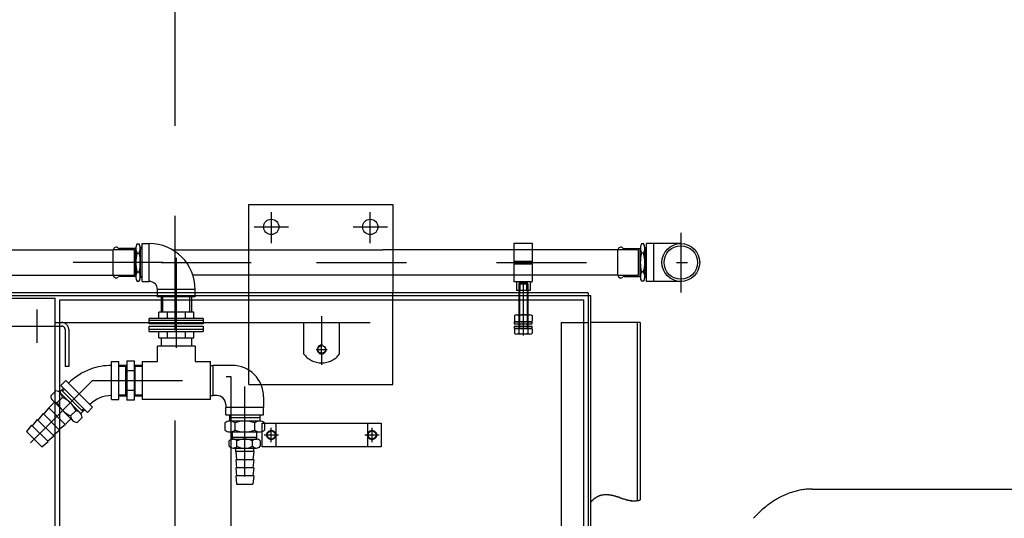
# Model space of a CAD drawing. Header units: metres. Extents: x -5 to 93, y -48 to 79.
# Tile 57 of 91: x 74.702 to 75.796, y 18.999 to 19.552. Entities that reach past the tile are written whole.
import ezdxf

# ---------------------------------------------------------------- set-up
doc = ezdxf.new("R2010")
doc.units = ezdxf.units.M
doc.header["$LTSCALE"] = 0.05
for name, pattern in [('DASHED', [15, 7, -8]), ('DOT_CENTER', [14, 12, -1, 0, -1]), ('LONG_DASHED', [15, 10, -5]), ('STRICHPUNKT', [25.4, 12.7, -6.35, 0, -6.35]), ('VERDECKT', [9.525, 6.35, -3.175]), ('VERDECKT2', [4.7625, 3.175, -1.5875])]:
    doc.linetypes.add(name, pattern=pattern)
doc.layers.add('A_Rechen', color=9, linetype='Continuous')
doc.layers.add('A_Unsichtbar-über', color=253, linetype='VERDECKT')

msp = doc.modelspace()

# ---------------------------------------------------------------- linework, layer by layer
at = {"layer": 'A_Rechen', "linetype": 'Continuous'}
for p, q in [((74.9563, 19.3473), (75.1163, 19.3473)), ((74.9563, 19.2493), (74.9563, 19.3473)), ((75.1163, 19.3473), (75.1163, 19.2493)), ((74.8308, 19.2983), (74.8128, 19.2983)), ((74.8308, 19.2968), (74.8308, 19.2984)), ((74.8321, 19.3036), (74.8346, 19.3036)), ((74.8378, 19.2993), (74.8358, 19.2993)), ((74.8358, 19.2984), (74.8358, 19.2978)), ((74.8358, 19.2978), (74.8378, 19.2978)), ((74.8358, 19.2978), (74.8358, 19.2678)), ((74.8378, 19.2995), (74.8378, 19.3038)), ((74.8378, 19.3038), (74.8378, 19.3038)), ((74.8378, 19.3038), (74.8458, 19.3038)), ((74.8378, 19.266), (74.8378, 19.2995)), ((74.8458, 19.2618), (74.8458, 19.3038)), ((75.2513, 19.2612), (75.2513, 19.3043)), ((75.2513, 19.3043), (75.2713, 19.3043)), ((75.2713, 19.3043), (75.2713, 19.2612)), ((75.3733, 19.2983), (75.3913, 19.2983)), ((75.3913, 19.2968), (75.3913, 19.2984)), ((75.3951, 19.3036), (75.3926, 19.3036)), ((75.3963, 19.2993), (75.3983, 19.2993)), ((75.3963, 19.2984), (75.3963, 19.2978)), ((75.3963, 19.2978), (75.3963, 19.2678)), ((75.3983, 19.2978), (75.3963, 19.2978)), ((75.3983, 19.2995), (75.3983, 19.3038)), ((75.4063, 19.3038), (75.3983, 19.3038)), ((75.3983, 19.266), (75.3983, 19.2995)), ((75.4063, 19.2618), (75.4063, 19.3038)), ((75.4363, 19.3038), (75.4063, 19.3038)), ((73.3708, 19.2968), (74.8058, 19.2968)), ((74.8058, 19.2688), (74.8058, 19.2968)), ((74.8058, 19.2968), (74.8058, 19.2968)), ((74.8308, 19.2688), (74.8308, 19.2968)), ((74.8321, 19.2933), (74.8346, 19.2933)), ((74.8716, 19.2968), (75.1052, 19.2968)), ((75.3663, 19.2968), (75.1052, 19.2968)), ((75.3663, 19.2688), (75.3663, 19.2968)), ((75.3913, 19.2688), (75.3913, 19.2968)), ((75.3951, 19.2933), (75.3926, 19.2933)), ((75.2513, 19.2843), (75.2713, 19.2843)), ((75.2513, 19.2828), (75.2713, 19.2828)), ((75.2513, 19.2813), (75.2713, 19.2813)), ((73.3708, 19.2688), (74.8058, 19.2688)), ((74.8308, 19.2673), (74.8128, 19.2673)), ((74.8308, 19.2671), (74.8308, 19.2688)), ((74.8321, 19.2723), (74.8346, 19.2723)), ((74.8358, 19.2678), (74.8378, 19.2678)), ((74.8358, 19.2678), (74.8358, 19.2671)), ((74.8378, 19.2663), (74.8358, 19.2663)), ((74.8378, 19.2618), (74.8378, 19.266)), ((75.3663, 19.2688), (74.8942, 19.2688)), ((75.3733, 19.2673), (75.3913, 19.2673)), ((75.3913, 19.2671), (75.3913, 19.2688)), ((75.3951, 19.2723), (75.3926, 19.2723)), ((75.3963, 19.2678), (75.3963, 19.2671)), ((75.3983, 19.2678), (75.3963, 19.2678)), ((75.3963, 19.2663), (75.3983, 19.2663)), ((75.3983, 19.2618), (75.3983, 19.266)), ((74.8321, 19.262), (74.8346, 19.262)), ((74.8378, 19.2618), (74.8458, 19.2618)), ((75.2538, 19.2612), (75.2513, 19.2612)), ((75.2538, 19.2612), (75.2538, 19.2518)), ((75.2688, 19.2612), (75.2538, 19.2612)), ((75.2571, 19.2597), (75.2563, 19.2589)), ((75.2563, 19.2589), (75.2563, 19.2097)), ((75.2663, 19.2589), (75.2563, 19.2589)), ((75.2571, 19.2597), (75.2571, 19.2097)), ((75.2656, 19.2597), (75.2571, 19.2597)), ((75.2576, 19.2612), (75.2576, 19.2518)), ((75.2651, 19.2612), (75.2651, 19.2518)), ((75.2656, 19.2597), (75.2656, 19.2097)), ((75.2663, 19.2589), (75.2656, 19.2597)), ((75.2663, 19.2589), (75.2663, 19.2097)), ((75.2688, 19.2612), (75.2713, 19.2612)), ((75.2688, 19.2612), (75.2688, 19.2518)), ((75.3951, 19.262), (75.3926, 19.262)), ((75.4063, 19.2618), (75.3983, 19.2618)), ((75.3983, 19.2618), (75.3983, 19.2618)), ((75.4363, 19.2618), (75.4063, 19.2618)), ((73.2083, 19.2463), (75.3363, 19.2463)), ((75.1163, 19.2493), (73.2113, 19.2493)), ((74.6213, 19.2433), (74.7413, 19.2433)), ((74.7413, 18.3893), (74.7413, 19.2433)), ((74.8548, 19.2528), (74.8548, 19.2528)), ((74.8548, 19.2528), (74.8548, 19.2528)), ((74.8548, 19.2528), (74.8548, 19.2528)), ((74.8548, 19.2528), (74.8548, 19.2528)), ((74.8548, 19.2448), (74.8548, 19.2528)), ((74.8968, 19.2528), (74.8548, 19.2528)), ((74.8548, 19.2528), (74.8548, 19.2528)), ((74.8548, 19.2528), (74.8548, 19.2528)), ((74.8548, 19.2528), (74.8548, 19.2528)), ((74.8548, 19.2528), (74.8548, 19.2528)), ((74.8968, 19.2448), (74.8548, 19.2448)), ((74.8548, 19.2448), (74.8548, 19.2448)), ((74.8548, 19.2448), (74.8548, 19.2448)), ((74.8591, 19.2448), (74.8591, 19.2278)), ((74.8607, 19.2278), (74.8607, 19.2448)), ((74.891, 19.2278), (74.891, 19.2448)), ((74.8926, 19.2448), (74.8926, 19.2278)), ((74.8968, 19.2448), (74.8968, 19.2528)), ((75.3333, 19.2493), (75.1163, 19.2493)), ((75.2688, 19.2518), (75.2538, 19.2518)), ((75.3333, 19.2493), (75.3333, 19.2163)), ((75.3363, 18.9528), (75.3363, 19.2463)), ((74.7463, 18.5294), (74.7463, 19.2413)), ((74.7463, 19.2413), (75.3283, 19.2413)), ((75.3283, 19.2413), (75.3283, 18.9576)), ((74.8563, 19.2208), (74.8458, 19.2208)), ((74.8458, 19.2188), (74.8458, 19.2208)), ((74.8563, 19.2208), (74.8563, 19.2278)), ((74.8591, 19.2278), (74.8563, 19.2278)), ((74.8658, 19.2208), (74.8563, 19.2208)), ((74.8658, 19.2278), (74.8591, 19.2278)), ((74.8658, 19.2278), (74.8658, 19.2208)), ((74.8858, 19.2278), (74.8658, 19.2278)), ((74.8858, 19.2208), (74.8658, 19.2208)), ((74.8858, 19.2278), (74.8858, 19.2208)), ((74.8926, 19.2278), (74.8858, 19.2278)), ((74.8953, 19.2208), (74.8858, 19.2208)), ((74.8953, 19.2278), (74.8926, 19.2278)), ((74.8953, 19.2208), (74.8953, 19.2278)), ((74.9058, 19.2208), (74.8953, 19.2208)), ((74.9058, 19.2208), (74.9058, 19.2188)), ((75.2515, 19.2238), (75.2515, 19.2178)), ((75.254, 19.2248), (75.2687, 19.2248)), ((75.2564, 19.2238), (75.2564, 19.2178)), ((75.2662, 19.2238), (75.2662, 19.2178)), ((75.2711, 19.2238), (75.2711, 19.2178)), ((74.8458, 19.2148), (74.8458, 19.2188)), ((74.8458, 19.2188), (74.886, 19.2188)), ((74.9058, 19.2148), (74.8458, 19.2148)), ((74.8458, 19.2083), (74.8458, 19.2123)), ((74.8458, 19.2123), (74.9058, 19.2123)), ((74.886, 19.2188), (74.9058, 19.2188)), ((74.9058, 19.2188), (74.9058, 19.2148)), ((74.9058, 19.2123), (74.9058, 19.2083)), ((75.2713, 19.2168), (75.2513, 19.2168)), ((75.2513, 19.2168), (75.2513, 19.2148)), ((75.2513, 19.2148), (75.2713, 19.2148)), ((75.2513, 19.2118), (75.2513, 19.2098)), ((75.2713, 19.2118), (75.2513, 19.2118)), ((75.2513, 19.2098), (75.2713, 19.2098)), ((75.2687, 19.2168), (75.254, 19.2168)), ((75.254, 19.2097), (75.254, 19.2091)), ((75.2686, 19.2097), (75.254, 19.2097)), ((75.2686, 19.2091), (75.2686, 19.2097)), ((75.2713, 19.2148), (75.2713, 19.2168)), ((75.2713, 19.2098), (75.2713, 19.2118)), ((75.3283, 19.2163), (75.3333, 19.2163)), ((75.3333, 19.2163), (75.3333, 18.9683)), ((75.3913, 19.2163), (75.3363, 19.2163)), ((75.3913, 19.2163), (75.3913, 19.0193)), ((74.8458, 19.2063), (74.8458, 19.2083)), ((74.9058, 19.2083), (74.8458, 19.2083)), ((74.8458, 19.2063), (74.8563, 19.2063)), ((74.8563, 19.2063), (74.8658, 19.2063)), ((74.8563, 19.1993), (74.8563, 19.2063)), ((74.8563, 19.1993), (74.8591, 19.1993)), ((74.8591, 19.1993), (74.8607, 19.1993)), ((74.8591, 19.1993), (74.8591, 19.1898)), ((74.8607, 19.1993), (74.8658, 19.1993)), ((74.8658, 19.2063), (74.8658, 19.1993)), ((74.8658, 19.2063), (74.8858, 19.2063)), ((74.8658, 19.1993), (74.8858, 19.1993)), ((74.8858, 19.2063), (74.8858, 19.1993)), ((74.8858, 19.2063), (74.8953, 19.2063)), ((74.8858, 19.1993), (74.891, 19.1993)), ((74.891, 19.1993), (74.8926, 19.1993)), ((74.8926, 19.1993), (74.8953, 19.1993)), ((74.8926, 19.1993), (74.8926, 19.1898)), ((74.8953, 19.1993), (74.8953, 19.2063)), ((74.8953, 19.2063), (74.9058, 19.2063)), ((74.9058, 19.2083), (74.9058, 19.2063)), ((75.2711, 19.2091), (75.2515, 19.2091)), ((75.2515, 19.2091), (75.2515, 19.2043)), ((75.2686, 19.2033), (75.254, 19.2033)), ((75.2564, 19.2091), (75.2564, 19.2043)), ((75.2662, 19.2091), (75.2662, 19.2043)), ((75.2711, 19.2091), (75.2711, 19.2043)), ((74.8548, 19.1728), (74.8548, 19.1898)), ((74.8968, 19.1898), (74.8548, 19.1898)), ((74.8968, 19.1898), (74.8968, 19.1728)), ((74.8038, 19.1728), (74.8118, 19.1728)), ((74.8038, 19.1728), (74.8038, 19.1728)), ((74.8038, 19.1685), (74.8038, 19.1728)), ((74.8038, 19.135), (74.8038, 19.1685)), ((74.8118, 19.1728), (74.8118, 19.1728)), ((74.8118, 19.1308), (74.8118, 19.1728)), ((74.8208, 19.1686), (74.8118, 19.1686)), ((74.8118, 19.1676), (74.8198, 19.1676)), ((74.8198, 19.1349), (74.8198, 19.1686)), ((74.8208, 19.1737), (74.8208, 19.1661)), ((74.8208, 19.1737), (74.8288, 19.1737)), ((74.8208, 19.1661), (74.8208, 19.1374)), ((74.8288, 19.1737), (74.8288, 19.1661)), ((74.8378, 19.1686), (74.8288, 19.1686)), ((74.8288, 19.1661), (74.8288, 19.1374)), ((74.8298, 19.1686), (74.8298, 19.1349)), ((74.8298, 19.1676), (74.8378, 19.1676)), ((74.8378, 19.1728), (74.8378, 19.1308)), ((74.8378, 19.1728), (74.8548, 19.1728)), ((74.8968, 19.1728), (74.9138, 19.1728)), ((74.9138, 19.1308), (74.9138, 19.1728)), ((74.9138, 19.1685), (74.9168, 19.1685)), ((74.9378, 19.1685), (74.9168, 19.1685)), ((74.9168, 19.1669), (74.9168, 19.1685)), ((74.9168, 19.1366), (74.9168, 19.1669)), ((74.8288, 19.1627), (74.8208, 19.1627)), ((74.7531, 19.1518), (74.7475, 19.1461)), ((74.7475, 19.1461), (74.7772, 19.1164)), ((74.7531, 19.1518), (74.7561, 19.1488)), ((74.7561, 19.1488), (74.7798, 19.1251)), ((74.7419, 19.1403), (74.7363, 19.1347)), ((74.7436, 19.1273), (74.7493, 19.133)), ((74.7483, 19.141), (74.7462, 19.1389)), ((74.7462, 19.1389), (74.7699, 19.1152)), ((74.7505, 19.1431), (74.7483, 19.141)), ((74.7483, 19.141), (74.7495, 19.1399)), ((74.7495, 19.1399), (74.7516, 19.142)), ((74.7495, 19.1399), (74.7709, 19.1184)), ((74.8038, 19.1308), (74.8038, 19.135)), ((74.8118, 19.1359), (74.8198, 19.1359)), ((74.8118, 19.1349), (74.8208, 19.1349)), ((74.8288, 19.1408), (74.8208, 19.1408)), ((74.8208, 19.1374), (74.8208, 19.1298)), ((74.8288, 19.1374), (74.8288, 19.1298)), ((74.8288, 19.1349), (74.8378, 19.1349)), ((74.8298, 19.1359), (74.8378, 19.1359)), ((74.9138, 19.135), (74.9168, 19.135)), ((74.9168, 19.135), (74.9168, 19.1366)), ((74.9208, 19.135), (74.9168, 19.135)), ((74.9728, 19.1335), (74.9728, 19.1218)), ((74.734, 19.1214), (74.7404, 19.1277)), ((74.7385, 19.1296), (74.7606, 19.1075)), ((74.7828, 19.1221), (74.7772, 19.1164)), ((74.7798, 19.1251), (74.7828, 19.1221)), ((74.7828, 19.1221), (74.7828, 19.1221)), ((74.8038, 19.1308), (74.8118, 19.1308)), ((74.8288, 19.1298), (74.8208, 19.1298)), ((74.9138, 19.1308), (74.8378, 19.1308)), ((74.9308, 19.125), (74.9308, 19.1218)), ((74.7277, 19.115), (74.722, 19.1079)), ((74.7461, 19.0966), (74.7277, 19.115)), ((74.734, 19.1214), (74.7284, 19.1143)), ((74.7524, 19.103), (74.734, 19.1214)), ((74.7584, 19.1126), (74.764, 19.1182)), ((74.772, 19.1173), (74.7699, 19.1152)), ((74.7709, 19.1184), (74.773, 19.1206)), ((74.7709, 19.1184), (74.772, 19.1173)), ((74.7742, 19.1194), (74.772, 19.1173)), ((74.7772, 19.1164), (74.7772, 19.1164)), ((74.9308, 19.1138), (74.9308, 19.1218)), ((74.9728, 19.1218), (74.9308, 19.1218)), ((74.9308, 19.1138), (74.9728, 19.1138)), ((74.935, 19.1138), (74.935, 19.1108)), ((74.9686, 19.1138), (74.9686, 19.1108)), ((74.9728, 19.1138), (74.9728, 19.1218)), ((74.7149, 19.1023), (74.7093, 19.0952)), ((74.7333, 19.0839), (74.7149, 19.1023)), ((74.7213, 19.1086), (74.7156, 19.1016)), ((74.7397, 19.0903), (74.7213, 19.1086)), ((74.7453, 19.0973), (74.7524, 19.103)), ((74.7524, 19.103), (74.7588, 19.1093)), ((74.7714, 19.1109), (74.7657, 19.1052)), ((74.9298, 19.1048), (74.9298, 19.0968)), ((74.935, 19.1108), (74.935, 19.1068)), ((74.935, 19.1108), (74.9367, 19.1108)), ((74.9684, 19.1068), (74.9353, 19.1068)), ((74.9367, 19.1108), (74.967, 19.1108)), ((74.9407, 19.1048), (74.9407, 19.0968)), ((74.9629, 19.0968), (74.9629, 19.1048)), ((74.967, 19.1108), (74.9686, 19.1108)), ((74.9686, 19.1108), (74.9686, 19.1068)), ((74.9713, 19.0783), (74.9713, 19.1043)), ((74.9713, 19.1043), (75.1033, 19.1043)), ((74.9738, 19.1048), (74.9738, 19.0968)), ((74.9863, 19.1043), (74.9863, 19.0783)), ((75.0883, 19.1043), (75.0883, 19.0783)), ((75.1033, 19.1043), (75.1033, 19.0783)), ((74.7093, 19.0952), (74.7263, 19.0782)), ((74.7326, 19.0846), (74.7397, 19.0903)), ((74.739, 19.091), (74.7461, 19.0966)), ((74.9353, 19.0948), (74.9684, 19.0948)), ((74.9384, 19.0888), (74.9384, 19.0948)), ((74.9653, 19.0888), (74.9653, 19.0948)), ((74.7263, 19.0782), (74.7333, 19.0839)), ((74.9345, 19.0788), (74.9345, 19.0848)), ((74.9384, 19.0888), (74.9398, 19.0888)), ((74.9384, 19.0868), (74.9384, 19.0888)), ((74.9384, 19.0868), (74.9653, 19.0868)), ((74.9398, 19.0888), (74.9639, 19.0888)), ((74.9432, 19.0788), (74.9432, 19.0848)), ((74.9604, 19.0788), (74.9604, 19.0848)), ((74.9639, 19.0888), (74.9653, 19.0888)), ((74.9653, 19.0868), (74.9653, 19.0888)), ((74.9691, 19.0848), (74.9691, 19.0788)), ((75.1033, 19.0783), (74.9713, 19.0783)), ((74.9389, 19.0768), (74.9418, 19.0768)), ((74.9418, 19.0768), (74.9618, 19.0768)), ((74.9418, 19.0728), (74.9418, 19.0768)), ((74.9618, 19.0728), (74.9418, 19.0728)), ((74.9418, 19.0728), (74.9428, 19.0638)), ((74.9618, 19.0728), (74.9608, 19.0638)), ((74.9618, 19.0768), (74.9648, 19.0768)), ((74.9618, 19.0728), (74.9618, 19.0768)), ((74.9418, 19.0638), (74.9428, 19.0548)), ((74.9618, 19.0638), (74.9418, 19.0638)), ((74.9618, 19.0638), (74.9608, 19.0548)), ((74.9618, 19.0548), (74.9418, 19.0548)), ((74.9418, 19.0548), (74.9428, 19.0458)), ((74.9418, 19.0458), (74.9428, 19.0368)), ((74.9618, 19.0458), (74.9418, 19.0458)), ((74.9618, 19.0548), (74.9608, 19.0458)), ((74.9618, 19.0458), (74.9608, 19.0368)), ((74.9428, 19.0368), (74.9608, 19.0368)), ((75.5825, 19.0313), (76.1065, 19.0313)), ((75.369, 19.0215), (75.3685, 19.0217))]:
    msp.add_line(p, q, dxfattribs=at)
at = {"layer": 'A_Rechen', "color": 8, "linetype": 'STRICHPUNKT', "ltscale": 0.1}
for p, q in [((74.9813, 19.3388), (74.9813, 19.3044)), ((75.0913, 19.3044), (75.0913, 19.3388)), ((74.9624, 19.3223), (75.0003, 19.3223)), ((75.0724, 19.3223), (75.1103, 19.3223)), ((75.4363, 19.3158), (75.4363, 19.2641)), ((74.8758, 19.2879), (74.8758, 19.1469)), ((74.8612, 19.2828), (73.2078, 19.2828)), ((74.8589, 19.2828), (75.0316, 19.2828)), ((75.0316, 19.2828), (75.4439, 19.2828)), ((75.0373, 19.2233), (75.0373, 19.1923)), ((74.9518, 19.0451), (74.9518, 19.1564)), ((74.7828, 19.1518), (74.7138, 19.0827)), ((74.7828, 19.1518), (74.9579, 19.1518))]:
    msp.add_line(p, q, dxfattribs=at)
at = {"layer": 'A_Rechen', "linetype": 'DASHED'}
for p, q in [((74.8293, 19.2968), (74.8058, 19.2968)), ((74.8293, 19.2688), (74.8293, 19.2968)), ((75.3893, 19.2968), (75.3663, 19.2968)), ((75.3893, 19.2688), (75.3893, 19.2968)), ((74.8058, 19.2688), (74.8293, 19.2688)), ((75.3663, 19.2688), (75.3893, 19.2688)), ((75.2663, 19.2598), (75.2563, 19.2598)), ((74.9563, 19.1472), (74.9563, 19.2493)), ((75.1163, 19.1472), (75.1163, 19.2493)), ((73.2413, 19.2163), (75.3033, 19.2163)), ((74.6143, 19.2123), (74.7483, 19.2123)), ((75.0173, 19.2163), (75.0173, 19.1813)), ((75.0573, 19.1813), (75.0573, 19.2163)), ((75.3033, 19.2163), (75.3033, 18.9683)), ((75.3033, 19.2163), (75.3283, 19.2163)), ((75.3883, 19.0185), (75.3883, 19.2163)), ((74.7523, 19.2083), (74.7523, 19.1673)), ((74.7563, 19.2083), (74.7563, 19.1673)), ((74.7563, 19.1673), (74.7523, 19.1673)), ((74.9313, 18.4763), (74.9313, 19.1563)), ((74.9313, 19.1563), (74.9363, 19.1563)), ((74.9363, 19.1563), (74.9363, 18.4763)), ((74.9563, 19.1472), (75.1163, 19.1472)), ((74.9733, 19.0913), (74.9893, 19.0913)), ((74.9813, 19.0833), (74.9813, 19.0993)), ((75.0853, 19.0913), (75.1013, 19.0913)), ((75.0933, 19.0833), (75.0933, 19.0993))]:
    msp.add_line(p, q, dxfattribs=at)
at = {"layer": 'A_Rechen', "linetype": 'LONG_DASHED'}
for p, q in [((75.2563, 19.2598), (75.2563, 19.2518)), ((75.2572, 19.2598), (75.2572, 19.2518)), ((75.2654, 19.2518), (75.2654, 19.2598)), ((75.2663, 19.2518), (75.2663, 19.2598))]:
    msp.add_line(p, q, dxfattribs=at)
at = {"layer": 'A_Rechen', "linetype": 'DOT_CENTER'}
for p, q in [((75.2613, 19.2612), (75.2613, 19.2018)), ((75.2613, 19.2606), (75.2613, 19.251)), ((75.4363, 19.2641), (75.4363, 19.2494)), ((74.7213, 19.1937), (74.7213, 19.2308)), ((75.0373, 19.1803), (75.0373, 19.1923)), ((75.0313, 19.1863), (75.033, 19.1863)), ((75.033, 19.1863), (75.0433, 19.1863)), ((75.0373, 19.1803), (75.0373, 19.1693))]:
    msp.add_line(p, q, dxfattribs=at)
at = {"layer": 'A_Rechen', "linetype": 'Continuous'}
for centre, radius in [((74.9813, 19.3223), 0.0085), ((75.0913, 19.3223), 0.0085), ((75.4363, 19.2828), 0.021), ((75.4363, 19.2828), 0.0186), ((75.0373, 19.1863), 0.0043), ((74.9813, 19.0913), 0.0045), ((75.0933, 19.0913), 0.0045)]:
    msp.add_circle(centre, radius, dxfattribs=at)
at = {"layer": 'A_Rechen', "linetype": 'DASHED'}
for centre in [(74.9813, 19.0913), (75.0933, 19.0913)]:
    msp.add_circle(centre, 0.005, dxfattribs=at)
at = {"layer": 'A_Rechen', "linetype": 'Continuous'}
for centre, radius, start, end in [((74.8091, 19.2965), 0.00326, 45.478, 175.6013), ((74.8128, 19.3003), 0.002, 225.478, 270), ((74.8421, 19.2984), 0.0112, 152.7142, 180), ((74.8421, 19.2984), 0.0112, 180, 207.2858), ((74.8246, 19.2984), 0.0112, 4.3393, 27.2858), ((74.8246, 19.2984), 0.0112, 332.7142, 0), ((74.8246, 19.2984), 0.0112, 0, 4.3393), ((74.8458, 19.2528), 0.051, 0, 90), ((75.3696, 19.2965), 0.00326, 45.478, 175.6013), ((75.3733, 19.3003), 0.002, 225.478, 270), ((75.4026, 19.2984), 0.0112, 152.7142, 180), ((75.4026, 19.2984), 0.0112, 180, 207.2858), ((75.3851, 19.2984), 0.0112, 4.3393, 27.2858), ((75.3851, 19.2984), 0.0112, 332.7142, 0), ((75.3851, 19.2984), 0.0112, 0, 4.3393), ((74.8755, 19.2828), 0.0447, 166.4221, 193.5779), ((74.7911, 19.2828), 0.0447, 346.4221, 13.5779), ((75.436, 19.2828), 0.0447, 166.4221, 193.5779), ((75.3516, 19.2828), 0.0447, 346.4221, 13.5779), ((74.8091, 19.269), 0.00326, 184.3987, 314.522), ((74.8128, 19.2653), 0.002, 90, 134.522), ((74.8421, 19.2671), 0.0112, 152.7142, 180), ((74.8421, 19.2671), 0.0112, 180, 207.2858), ((74.8246, 19.2671), 0.0112, 0, 27.2858), ((74.8246, 19.2671), 0.0112, 332.7142, 355.6607), ((74.8246, 19.2671), 0.0112, 355.6607, 0), ((75.3696, 19.269), 0.00326, 184.3987, 314.522), ((75.3733, 19.2653), 0.002, 90, 134.522), ((75.4026, 19.2671), 0.0112, 152.7142, 180), ((75.4026, 19.2671), 0.0112, 180, 207.2858), ((75.3851, 19.2671), 0.0112, 0, 27.2858), ((75.3851, 19.2671), 0.0112, 332.7142, 355.6607), ((75.3851, 19.2671), 0.0112, 355.6607, 0), ((74.8458, 19.2528), 0.009, 0, 90), ((75.254, 19.2212), 0.00353, 45.7764, 134.2236), ((75.2613, 19.2124), 0.0124, 66.8272, 113.1728), ((75.2687, 19.2212), 0.00353, 45.7764, 134.2236), ((75.254, 19.2203), 0.00353, 225.7764, 314.2236), ((75.2613, 19.2292), 0.0124, 246.8272, 293.1728), ((75.2687, 19.2203), 0.00353, 225.7764, 314.2236), ((75.254, 19.2068), 0.00353, 225.7764, 314.2236), ((75.2613, 19.2157), 0.0124, 246.8272, 293.1728), ((75.2686, 19.2068), 0.00353, 225.7764, 314.2236), ((75.0373, 19.1863), 0.005, 80, 10), ((74.8038, 19.1011), 0.0674, 90, 110.1537), ((74.9378, 19.1335), 0.035, 0, 90), ((74.8038, 19.1011), 0.0674, 110.1537, 135), ((74.744, 19.135), 0.00773, 182.8397, 225), ((74.7416, 19.1326), 0.00773, 2.8397, 87.1603), ((74.7382, 19.1071), 0.0282, 23.2759, 66.7241), ((74.8038, 19.1011), 0.0339, 90, 135), ((74.9208, 19.125), 0.01, 0, 90), ((74.744, 19.135), 0.00773, 225, 267.1603), ((74.7695, 19.1384), 0.0282, 203.2759, 246.7241), ((74.7661, 19.113), 0.00773, 182.8397, 225), ((74.7636, 19.1105), 0.00773, 2.8397, 87.1603), ((74.7661, 19.113), 0.00773, 225, 267.1603), ((74.9353, 19.0983), 0.00844, 90, 130.2713), ((74.9353, 19.0983), 0.00844, 49.7287, 90), ((74.9518, 19.075), 0.0317, 69.555, 110.445), ((74.9684, 19.0983), 0.00844, 90, 130.2713), ((74.9684, 19.0983), 0.00844, 49.7287, 90), ((74.9353, 19.1032), 0.00844, 229.7287, 270), ((74.9353, 19.1032), 0.00844, 270, 310.2713), ((74.9518, 19.1265), 0.0318, 249.555, 290.445), ((74.9684, 19.1032), 0.00844, 229.7287, 270), ((74.9684, 19.1032), 0.00844, 270, 310.2713), ((74.9389, 19.0811), 0.00571, 40.5209, 139.4791), ((74.9389, 19.0825), 0.00571, 220.5209, 270), ((74.9389, 19.0825), 0.00571, 270, 319.4791), ((74.9518, 19.0672), 0.0196, 63.8724, 116.1276), ((74.9518, 19.0963), 0.0196, 243.8724, 296.1276), ((74.9648, 19.0811), 0.00571, 40.5209, 139.4791), ((74.9648, 19.0825), 0.00571, 220.5209, 270), ((74.9648, 19.0825), 0.00571, 270, 319.4791), ((75.3528, 19.0053), 0.0196, 111.1271, 112.5459), ((75.3527, 19.0054), 0.0195, 109.711, 111.1268), ((75.3527, 19.0055), 0.0194, 108.3005, 109.7108), ((75.3527, 19.0055), 0.0194, 106.8981, 108.3003), ((75.3527, 19.0055), 0.0194, 105.5063, 106.8979), ((75.3527, 19.0055), 0.0195, 104.1275, 105.5061), ((75.3527, 19.0054), 0.0196, 102.7641, 104.1273), ((75.3528, 19.0052), 0.0197, 101.4183, 102.7639), ((75.3528, 19.005), 0.0199, 100.0921, 101.4181), ((75.3529, 19.0047), 0.0202, 98.7877, 100.0919), ((75.3529, 19.0044), 0.0205, 97.5068, 98.7875), ((75.353, 19.0041), 0.0209, 96.2513, 97.5067), ((75.353, 19.0036), 0.0213, 95.0225, 96.2511), ((75.353, 19.0032), 0.0218, 93.8219, 95.0224), ((75.3531, 19.0027), 0.0223, 92.6509, 93.8218), ((75.3531, 19.0021), 0.0229, 91.5103, 92.6508), ((75.3531, 19.0014), 0.0235, 90.4013, 91.5103), ((75.3531, 19.0007), 0.0242, 89.3245, 90.4012), ((75.3531, 18.9999), 0.025, 88.2807, 89.3245), ((75.3531, 18.9991), 0.0259, 87.2703, 88.2806), ((75.353, 18.9981), 0.0268, 86.2937, 87.2702), ((75.353, 18.9971), 0.0278, 85.3513, 86.2937), ((75.3529, 18.996), 0.0289, 84.4432, 85.3513), ((75.3528, 18.9948), 0.0301, 83.5695, 84.4432), ((75.3526, 18.9935), 0.0314, 82.7302, 83.5695), ((75.3525, 18.9921), 0.0328, 81.9253, 82.7302), ((75.3522, 18.9906), 0.0344, 81.1546, 81.9253), ((75.352, 18.989), 0.0361, 80.418, 81.1546), ((75.3517, 18.9872), 0.0379, 79.7152, 80.418), ((75.3513, 18.9852), 0.0399, 79.0459, 79.7152), ((75.3509, 18.983), 0.0421, 78.4099, 79.046), ((75.3504, 18.9807), 0.0445, 77.8069, 78.41), ((75.3499, 18.9781), 0.0471, 77.2364, 77.8069), ((75.3492, 18.9752), 0.0501, 76.6982, 77.2364), ((75.3485, 18.972), 0.0534, 76.1919, 76.6982), ((75.3476, 18.9684), 0.057, 75.7171, 76.1919), ((75.3466, 18.9644), 0.0612, 75.2735, 75.7171), ((75.3454, 18.9599), 0.0659, 74.8607, 75.2735), ((75.5926, 18.9348), 0.0987, 115.4896, 118.9938), ((75.5835, 18.9539), 0.0774, 111.3609, 115.5039), ((75.5831, 18.955), 0.0764, 107.1747, 111.3569), ((75.5831, 18.9548), 0.0765, 102.9933, 107.1705), ((75.5834, 18.9535), 0.0779, 98.861, 102.9893), ((75.5824, 18.9605), 0.0708, 94.3782, 98.8815), ((75.5823, 18.9618), 0.0695, 89.8149, 94.373), ((75.3625, 18.9934), 0.0351, 137.2116, 138.2869), ((75.3614, 18.9945), 0.0335, 136.1095, 137.2116), ((75.3604, 18.9955), 0.0321, 134.9806, 136.1095), ((75.3594, 18.9964), 0.0308, 133.8254, 134.9806), ((75.3586, 18.9973), 0.0296, 132.6441, 133.8253), ((75.3578, 18.9981), 0.0284, 131.4374, 132.6441), ((75.3571, 18.9989), 0.0274, 130.206, 131.4374), ((75.3565, 18.9997), 0.0264, 128.9507, 130.206), ((75.3559, 19.0004), 0.0255, 127.6725, 128.9506), ((75.3554, 19.001), 0.0247, 126.3726, 127.6724), ((75.3549, 19.0016), 0.0239, 125.0523, 126.3725), ((75.3545, 19.0022), 0.0232, 123.7131, 125.0521), ((75.3542, 19.0027), 0.0226, 122.3566, 123.7129), ((75.3539, 19.0032), 0.022, 120.9846, 122.3564), ((75.3536, 19.0036), 0.0215, 119.5992, 120.9845), ((75.3534, 19.004), 0.021, 118.2023, 119.599), ((75.3532, 19.0044), 0.0206, 116.7962, 118.2021), ((75.3531, 19.0047), 0.0203, 115.3832, 116.796), ((75.3529, 19.0049), 0.02, 113.9657, 115.383), ((75.3528, 19.0052), 0.0198, 112.5461, 113.9655), ((75.3439, 18.9547), 0.0713, 74.4785, 74.8608), ((75.3423, 18.9486), 0.0776, 74.1264, 74.4785), ((75.3403, 18.9416), 0.0849, 73.8042, 74.1264), ((75.3378, 18.9332), 0.0937, 73.5116, 73.8042), ((75.3348, 18.923), 0.1042, 73.2483, 73.5116), ((75.331, 18.9105), 0.1173, 73.014, 73.2483), ((75.3262, 18.8945), 0.134, 72.8086, 73.0141), ((75.3197, 18.8736), 0.1559, 72.6319, 72.8087), ((75.3107, 18.8449), 0.186, 72.4836, 72.6319), ((75.2975, 18.8029), 0.23, 72.3636, 72.4836), ((75.276, 18.7353), 0.301, 72.2719, 72.3636), ((75.2354, 18.6085), 0.4341, 72.2083, 72.2719), ((75.1308, 18.2824), 0.7766, 72.1727, 72.2083), ((75.7826, 20.3072), 1.3506, 252.1651, 252.1856), ((75.5437, 19.5636), 0.5695, 252.1856, 252.2341), ((75.4799, 19.3645), 0.3605, 252.2341, 252.3107), ((75.4504, 19.272), 0.2634, 252.3107, 252.4155), ((75.4334, 19.2185), 0.2072, 252.4155, 252.5485), ((75.4224, 19.1835), 0.1706, 252.5485, 252.7101), ((75.4148, 19.1589), 0.1448, 252.71, 252.9002), ((75.4091, 19.1405), 0.1256, 252.9001, 253.1191), ((75.4048, 19.1263), 0.1107, 253.119, 253.367), ((75.4014, 19.115), 0.0989, 253.367, 253.6442), ((75.3987, 19.1057), 0.0892, 253.6441, 253.9509), ((75.3965, 19.0979), 0.0811, 253.9508, 254.2874), ((75.3946, 19.0914), 0.0743, 254.2873, 254.654), ((75.3931, 19.0857), 0.0685, 254.654, 255.0511), ((75.3918, 19.0809), 0.0634, 255.0511, 255.4789), ((75.3907, 19.0766), 0.059, 255.4789, 255.9379), ((75.3897, 19.0728), 0.0551, 255.9379, 256.4284), ((75.3889, 19.0694), 0.0516, 256.4284, 256.9508), ((75.3882, 19.0663), 0.0485, 256.9508, 257.5054), ((75.3876, 19.0636), 0.0457, 257.5054, 258.0926), ((75.3871, 19.0611), 0.0431, 258.0926, 258.7128), ((75.3866, 19.0588), 0.0408, 258.7127, 259.3662), ((75.3862, 19.0568), 0.0387, 259.3662, 260.0533), ((75.3859, 19.0549), 0.0368, 260.0533, 260.7743), ((75.3856, 19.0532), 0.035, 260.7742, 261.5294), ((75.3854, 19.0516), 0.0334, 261.5294, 262.319), ((75.3852, 19.0501), 0.032, 262.319, 263.1431), ((75.385, 19.0488), 0.0306, 263.1431, 264.0018), ((75.3849, 19.0475), 0.0293, 264.0018, 264.8953), ((75.3848, 19.0464), 0.0282, 264.8953, 265.8234), ((75.3847, 19.0453), 0.0271, 265.8235, 266.7861), ((75.3846, 19.0443), 0.0262, 266.7862, 267.7831), ((75.3846, 19.0435), 0.0253, 267.7831, 268.8141), ((75.3846, 19.0426), 0.0245, 268.8141, 269.8785), ((75.3846, 19.0419), 0.0237, 269.8786, 270.9759), ((75.3846, 19.0412), 0.023, 270.976, 272.1056), ((75.3846, 19.0406), 0.0224, 272.1056, 273.2665), ((75.3847, 19.04), 0.0218, 273.2666, 274.4578), ((75.3847, 19.0395), 0.0213, 274.4579, 275.6783), ((75.3847, 19.0391), 0.0209, 275.6784, 276.9266), ((75.3848, 19.0387), 0.0205, 276.9267, 278.2012), ((75.3848, 19.0384), 0.0202, 278.2013, 279.5005), ((75.3849, 19.0381), 0.0199, 279.5007, 280.8227), ((75.3849, 19.0378), 0.0196, 280.8229, 282.1658), ((75.385, 19.0377), 0.0195, 282.166, 283.5278), ((75.385, 19.0375), 0.0193, 283.528, 284.9064), ((75.385, 19.0374), 0.0192, 284.9066, 286.2993), ((75.385, 19.0374), 0.0192, 286.2995, 287.7041), ((75.385, 19.0374), 0.0192, 287.7043, 289.1183), ((75.5924, 18.9354), 0.0981, 126.0783, 129.5975), ((75.5919, 18.9361), 0.0972, 122.5347, 126.0758), ((75.592, 18.9359), 0.0974, 118.9963, 122.5322), ((75.6137, 18.9094), 0.1317, 133.4059, 137.2437), ((75.6145, 18.9086), 0.1328, 129.5873, 133.4027)]:
    msp.add_arc(centre, radius, start, end, dxfattribs=at)
at = {"layer": 'A_Rechen', "linetype": 'DASHED'}
for centre, radius, start, end in [((74.7483, 19.2083), 0.008, 0, 90), ((74.7483, 19.2083), 0.004, 0, 90), ((75.0373, 19.1963), 0.025, 216.8699, 323.1301)]:
    msp.add_arc(centre, radius, start, end, dxfattribs=at)
at = {"layer": 'A_Unsichtbar-über', "linetype": 'VERDECKT2', "ltscale": 0.8}
msp.add_line((74.8743, 27.2795), (74.8743, 8.1995), dxfattribs=at)

doc.saveas('drawing.dxf')
